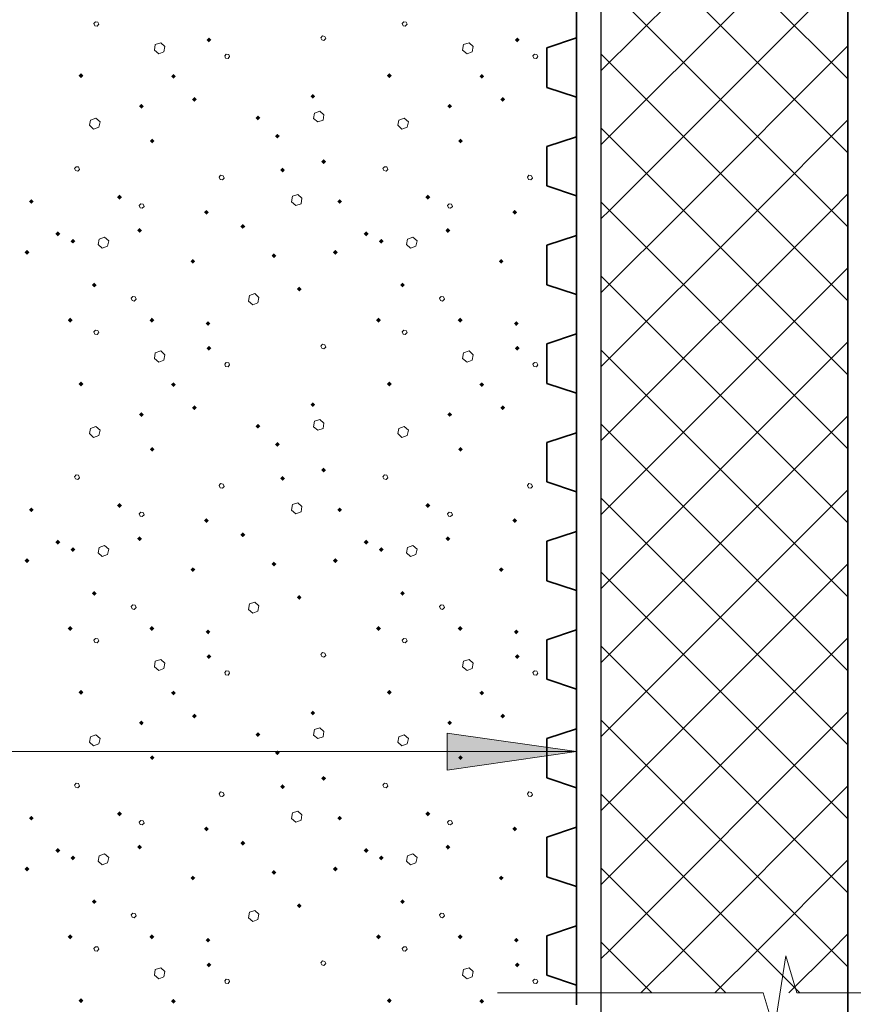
# Model space of a CAD drawing. Header units: millimetres. Extents: x 0 to 21000, y 0 to 14850.
# Tile 24 of 29: x 14638 to 15764, y 10335 to 11666. Entities that reach past the tile are written whole.
import ezdxf

# ---------------------------------------------------------------- set-up
doc = ezdxf.new("R2010")
doc.units = ezdxf.units.MM
doc.layers.add('Standard', color=7, linetype='Continuous', lineweight=25)
doc.layers.add('Стена_ кирп кладка силик нес', color=8, linetype='Continuous', lineweight=70)

msp = doc.modelspace()

# ---------------------------------------------------------------- hatches: boundary and pattern name
at = {"layer": 'Standard', "linetype": 'Continuous', "lineweight": 13, "transparency": 33554687}
msp.add_hatch(color=7, dxfattribs=at).paths.add_polyline_path([(15215.2, 10701.5), (15390.2, 10676.5), (15215.2, 10651.5)], flags=16)
at = {"layer": 'Стена_ кирп кладка силик нес', "linetype": 'Continuous', "lineweight": 13, "transparency": 33554687}
for points in [[(14890.2, 11638.2), (14893.4, 11641.4), (14896.7, 11638.2), (14893.4, 11634.9)], [(15306.8, 11638.2), (15310.1, 11641.4), (15313.3, 11638.2), (15310.1, 11634.9)], [(14717.2, 11589.9), (14720.5, 11593.1), (14723.7, 11589.9), (14720.5, 11586.6)], [(14842.2, 11589), (14845.5, 11592.3), (14848.7, 11589), (14845.5, 11585.8)], [(15133.9, 11589.9), (15137.2, 11593.1), (15140.4, 11589.9), (15137.2, 11586.6)], [(15258.9, 11589), (15262.2, 11592.3), (15265.4, 11589), (15262.2, 11585.8)], [(15030.6, 11561.9), (15033.8, 11565.2), (15037.1, 11561.9), (15033.8, 11558.7)], [(14798.9, 11548.6), (14802.2, 11551.9), (14805.4, 11548.6), (14802.2, 11545.4)], [(14870.6, 11557.8), (14873.8, 11561), (14877.1, 11557.8), (14873.8, 11554.5)], [(15215.6, 11548.6), (15218.8, 11551.9), (15222.1, 11548.6), (15218.8, 11545.4)], [(15287.2, 11557.8), (15290.5, 11561), (15293.7, 11557.8), (15290.5, 11554.5)], [(14956.4, 11532.8), (14959.7, 11536), (14962.9, 11532.8), (14959.7, 11529.5)], [(14982.7, 11508.2), (14985.9, 11511.4), (14989.2, 11508.2), (14985.9, 11504.9)], [(14813.5, 11501.5), (14816.7, 11504.8), (14820, 11501.5), (14816.7, 11498.3)], [(15230.2, 11501.5), (15233.4, 11504.8), (15236.7, 11501.5), (15233.4, 11498.3)], [(15045.2, 11473.6), (15048.4, 11476.9), (15051.7, 11473.6), (15048.4, 11470.4)], [(14989.7, 11462.4), (14993, 11465.6), (14996.2, 11462.4), (14993, 11459.1)], [(14650.2, 11419.9), (14653.4, 11423.1), (14656.7, 11419.9), (14653.4, 11416.6)], [(14769.3, 11425.7), (14772.6, 11428.9), (14775.8, 11425.7), (14772.6, 11422.4)], [(15066.8, 11419.9), (15070.1, 11423.1), (15073.3, 11419.9), (15070.1, 11416.6)], [(15186, 11425.7), (15189.2, 11428.9), (15192.5, 11425.7), (15189.2, 11422.4)], [(14886.8, 11405.3), (14890.1, 11408.5), (14893.3, 11405.3), (14890.1, 11402)], [(15303.5, 11405.3), (15306.7, 11408.5), (15310, 11405.3), (15306.7, 11402)], [(14686, 11376.1), (14689.2, 11379.4), (14692.5, 11376.1), (14689.2, 11372.9)], [(14796.4, 11380.7), (14799.7, 11383.9), (14802.9, 11380.7), (14799.7, 11377.4)], [(14936, 11386.1), (14939.2, 11389.4), (14942.5, 11386.1), (14939.2, 11382.9)], [(15102.7, 11376.1), (15105.9, 11379.4), (15109.2, 11376.1), (15105.9, 11372.9)], [(15213.1, 11380.7), (15216.3, 11383.9), (15219.6, 11380.7), (15216.3, 11377.4)], [(14706.4, 11366.1), (14709.7, 11369.4), (14712.9, 11366.1), (14709.7, 11362.9)], [(15123.1, 11366.1), (15126.3, 11369.4), (15129.6, 11366.1), (15126.3, 11362.9)], [(14644.3, 11351.1), (14647.6, 11354.4), (14650.8, 11351.1), (14647.6, 11347.9)], [(15061, 11351.1), (15064.2, 11354.4), (15067.5, 11351.1), (15064.2, 11347.9)], [(14868.5, 11339), (14871.7, 11342.3), (14875, 11339), (14871.7, 11335.8)], [(14978.1, 11346.5), (14981.3, 11349.8), (14984.6, 11346.5), (14981.3, 11343.3)], [(15285.2, 11339), (15288.4, 11342.3), (15291.7, 11339), (15288.4, 11335.8)], [(14735.2, 11306.9), (14738.4, 11310.2), (14741.7, 11306.9), (14738.4, 11303.7)], [(15151.8, 11306.9), (15155.1, 11310.2), (15158.3, 11306.9), (15155.1, 11303.7)], [(15012.2, 11301.5), (15015.5, 11304.8), (15018.7, 11301.5), (15015.5, 11298.3)], [(14702.7, 11259.4), (14705.9, 11262.7), (14709.2, 11259.4), (14705.9, 11256.2)], [(14813.1, 11259.4), (14816.3, 11262.7), (14819.6, 11259.4), (14816.3, 11256.2)], [(14888.9, 11254.9), (14892.2, 11258.1), (14895.4, 11254.9), (14892.2, 11251.6)], [(15119.3, 11259.4), (15122.6, 11262.7), (15125.8, 11259.4), (15122.6, 11256.2)], [(15229.7, 11259.4), (15233, 11262.7), (15236.2, 11259.4), (15233, 11256.2)], [(15305.6, 11254.9), (15308.8, 11258.1), (15312.1, 11254.9), (15308.8, 11251.6)], [(14890.2, 11221.5), (14893.4, 11224.8), (14896.7, 11221.5), (14893.4, 11218.3)], [(15306.8, 11221.5), (15310.1, 11224.8), (15313.3, 11221.5), (15310.1, 11218.3)], [(14717.2, 11173.2), (14720.5, 11176.4), (14723.7, 11173.2), (14720.5, 11169.9)], [(14842.2, 11172.4), (14845.5, 11175.6), (14848.7, 11172.4), (14845.5, 11169.1)], [(15133.9, 11173.2), (15137.2, 11176.4), (15140.4, 11173.2), (15137.2, 11169.9)], [(15258.9, 11172.4), (15262.2, 11175.6), (15265.4, 11172.4), (15262.2, 11169.1)], [(14870.6, 11141.1), (14873.8, 11144.4), (14877.1, 11141.1), (14873.8, 11137.9)], [(15030.6, 11145.3), (15033.8, 11148.5), (15037.1, 11145.3), (15033.8, 11142)], [(15287.2, 11141.1), (15290.5, 11144.4), (15293.7, 11141.1), (15290.5, 11137.9)], [(14798.9, 11131.9), (14802.2, 11135.2), (14805.4, 11131.9), (14802.2, 11128.7)], [(15215.6, 11131.9), (15218.8, 11135.2), (15222.1, 11131.9), (15218.8, 11128.7)], [(14956.4, 11116.1), (14959.7, 11119.4), (14962.9, 11116.1), (14959.7, 11112.9)], [(14813.5, 11084.9), (14816.7, 11088.1), (14820, 11084.9), (14816.7, 11081.6)], [(14982.7, 11091.5), (14985.9, 11094.8), (14989.2, 11091.5), (14985.9, 11088.3)], [(15230.2, 11084.9), (15233.4, 11088.1), (15236.7, 11084.9), (15233.4, 11081.6)], [(15045.2, 11056.9), (15048.4, 11060.2), (15051.7, 11056.9), (15048.4, 11053.7)], [(14989.7, 11045.7), (14993, 11048.9), (14996.2, 11045.7), (14993, 11042.4)], [(14650.2, 11003.2), (14653.4, 11006.4), (14656.7, 11003.2), (14653.4, 10999.9)], [(14769.3, 11009), (14772.6, 11012.3), (14775.8, 11009), (14772.6, 11005.8)], [(15066.8, 11003.2), (15070.1, 11006.4), (15073.3, 11003.2), (15070.1, 10999.9)], [(15186, 11009), (15189.2, 11012.3), (15192.5, 11009), (15189.2, 11005.8)], [(14886.8, 10988.6), (14890.1, 10991.9), (14893.3, 10988.6), (14890.1, 10985.4)], [(15303.5, 10988.6), (15306.7, 10991.9), (15310, 10988.6), (15306.7, 10985.4)], [(14796.4, 10964), (14799.7, 10967.3), (14802.9, 10964), (14799.7, 10960.8)], [(14936, 10969.4), (14939.2, 10972.7), (14942.5, 10969.4), (14939.2, 10966.2)], [(15213.1, 10964), (15216.3, 10967.3), (15219.6, 10964), (15216.3, 10960.8)], [(14686, 10959.4), (14689.2, 10962.7), (14692.5, 10959.4), (14689.2, 10956.2)], [(14706.4, 10949.4), (14709.7, 10952.7), (14712.9, 10949.4), (14709.7, 10946.2)], [(15102.7, 10959.4), (15105.9, 10962.7), (15109.2, 10959.4), (15105.9, 10956.2)], [(15123.1, 10949.4), (15126.3, 10952.7), (15129.6, 10949.4), (15126.3, 10946.2)], [(14644.3, 10934.4), (14647.6, 10937.7), (14650.8, 10934.4), (14647.6, 10931.2)], [(15061, 10934.4), (15064.2, 10937.7), (15067.5, 10934.4), (15064.2, 10931.2)], [(14868.5, 10922.4), (14871.7, 10925.6), (14875, 10922.4), (14871.7, 10919.1)], [(14978.1, 10929.9), (14981.3, 10933.1), (14984.6, 10929.9), (14981.3, 10926.6)], [(15285.2, 10922.4), (15288.4, 10925.6), (15291.7, 10922.4), (15288.4, 10919.1)], [(14735.2, 10890.3), (14738.4, 10893.5), (14741.7, 10890.3), (14738.4, 10887)], [(15012.2, 10884.9), (15015.5, 10888.1), (15018.7, 10884.9), (15015.5, 10881.6)], [(15151.8, 10890.3), (15155.1, 10893.5), (15158.3, 10890.3), (15155.1, 10887)], [(14702.7, 10842.8), (14705.9, 10846), (14709.2, 10842.8), (14705.9, 10839.5)], [(14813.1, 10842.8), (14816.3, 10846), (14819.6, 10842.8), (14816.3, 10839.5)], [(15119.3, 10842.8), (15122.6, 10846), (15125.8, 10842.8), (15122.6, 10839.5)], [(15229.7, 10842.8), (15233, 10846), (15236.2, 10842.8), (15233, 10839.5)], [(14888.9, 10838.2), (14892.2, 10841.4), (14895.4, 10838.2), (14892.2, 10834.9)], [(15305.6, 10838.2), (15308.8, 10841.4), (15312.1, 10838.2), (15308.8, 10834.9)], [(14890.2, 10804.9), (14893.4, 10808.1), (14896.7, 10804.9), (14893.4, 10801.6)], [(15306.8, 10804.9), (15310.1, 10808.1), (15313.3, 10804.9), (15310.1, 10801.6)], [(14717.2, 10756.5), (14720.5, 10759.8), (14723.7, 10756.5), (14720.5, 10753.3)], [(14842.2, 10755.7), (14845.5, 10758.9), (14848.7, 10755.7), (14845.5, 10752.4)], [(15133.9, 10756.5), (15137.2, 10759.8), (15140.4, 10756.5), (15137.2, 10753.3)], [(15258.9, 10755.7), (15262.2, 10758.9), (15265.4, 10755.7), (15262.2, 10752.4)], [(14870.6, 10724.4), (14873.8, 10727.7), (14877.1, 10724.4), (14873.8, 10721.2)], [(15030.6, 10728.6), (15033.8, 10731.9), (15037.1, 10728.6), (15033.8, 10725.4)], [(15287.2, 10724.4), (15290.5, 10727.7), (15293.7, 10724.4), (15290.5, 10721.2)], [(14798.9, 10715.3), (14802.2, 10718.5), (14805.4, 10715.3), (14802.2, 10712)], [(15215.6, 10715.3), (15218.8, 10718.5), (15222.1, 10715.3), (15218.8, 10712)], [(14956.4, 10699.4), (14959.7, 10702.7), (14962.9, 10699.4), (14959.7, 10696.2)], [(14813.5, 10668.2), (14816.7, 10671.4), (14820, 10668.2), (14816.7, 10664.9)], [(14982.7, 10674.9), (14985.9, 10678.1), (14989.2, 10674.9), (14985.9, 10671.6)], [(15230.2, 10668.2), (15233.4, 10671.4), (15236.7, 10668.2), (15233.4, 10664.9)], [(14989.7, 10629), (14993, 10632.3), (14996.2, 10629), (14993, 10625.8)], [(15045.2, 10640.3), (15048.4, 10643.5), (15051.7, 10640.3), (15048.4, 10637)], [(14769.3, 10592.4), (14772.6, 10595.6), (14775.8, 10592.4), (14772.6, 10589.1)], [(15186, 10592.4), (15189.2, 10595.6), (15192.5, 10592.4), (15189.2, 10589.1)], [(14650.2, 10586.5), (14653.4, 10589.8), (14656.7, 10586.5), (14653.4, 10583.3)], [(15066.8, 10586.5), (15070.1, 10589.8), (15073.3, 10586.5), (15070.1, 10583.3)], [(14886.8, 10571.9), (14890.1, 10575.2), (14893.3, 10571.9), (14890.1, 10568.7)], [(15303.5, 10571.9), (15306.7, 10575.2), (15310, 10571.9), (15306.7, 10568.7)], [(14936, 10552.8), (14939.2, 10556), (14942.5, 10552.8), (14939.2, 10549.5)], [(14686, 10542.8), (14689.2, 10546), (14692.5, 10542.8), (14689.2, 10539.5)], [(14796.4, 10547.4), (14799.7, 10550.6), (14802.9, 10547.4), (14799.7, 10544.1)], [(15102.7, 10542.8), (15105.9, 10546), (15109.2, 10542.8), (15105.9, 10539.5)], [(15213.1, 10547.4), (15216.3, 10550.6), (15219.6, 10547.4), (15216.3, 10544.1)], [(14706.4, 10532.8), (14709.7, 10536), (14712.9, 10532.8), (14709.7, 10529.5)], [(15123.1, 10532.8), (15126.3, 10536), (15129.6, 10532.8), (15126.3, 10529.5)], [(14644.3, 10517.8), (14647.6, 10521), (14650.8, 10517.8), (14647.6, 10514.5)], [(14978.1, 10513.2), (14981.3, 10516.4), (14984.6, 10513.2), (14981.3, 10509.9)], [(15061, 10517.8), (15064.2, 10521), (15067.5, 10517.8), (15064.2, 10514.5)], [(14868.5, 10505.7), (14871.7, 10508.9), (14875, 10505.7), (14871.7, 10502.4)], [(15285.2, 10505.7), (15288.4, 10508.9), (15291.7, 10505.7), (15288.4, 10502.4)], [(14735.2, 10473.6), (14738.4, 10476.9), (14741.7, 10473.6), (14738.4, 10470.4)], [(15151.8, 10473.6), (15155.1, 10476.9), (15158.3, 10473.6), (15155.1, 10470.4)], [(15012.2, 10468.2), (15015.5, 10471.4), (15018.7, 10468.2), (15015.5, 10464.9)], [(14702.7, 10426.1), (14705.9, 10429.4), (14709.2, 10426.1), (14705.9, 10422.9)], [(14813.1, 10426.1), (14816.3, 10429.4), (14819.6, 10426.1), (14816.3, 10422.9)], [(14888.9, 10421.5), (14892.2, 10424.8), (14895.4, 10421.5), (14892.2, 10418.3)], [(15119.3, 10426.1), (15122.6, 10429.4), (15125.8, 10426.1), (15122.6, 10422.9)], [(15229.7, 10426.1), (15233, 10429.4), (15236.2, 10426.1), (15233, 10422.9)], [(15305.6, 10421.5), (15308.8, 10424.8), (15312.1, 10421.5), (15308.8, 10418.3)], [(14890.2, 10388.2), (14893.4, 10391.4), (14896.7, 10388.2), (14893.4, 10384.9)], [(15306.8, 10388.2), (15310.1, 10391.4), (15313.3, 10388.2), (15310.1, 10384.9)], [(14717.2, 10339.9), (14720.5, 10343.1), (14723.7, 10339.9), (14720.5, 10336.6)], [(14842.2, 10339), (14845.5, 10342.3), (14848.7, 10339), (14845.5, 10335.8)], [(15133.9, 10339.9), (15137.2, 10343.1), (15140.4, 10339.9), (15137.2, 10336.6)], [(15258.9, 10339), (15262.2, 10342.3), (15265.4, 10339), (15262.2, 10335.8)]]:
    msp.add_hatch(color=7, dxfattribs=at).paths.add_polyline_path(points, flags=16)

# ---------------------------------------------------------------- linework, layer by layer
at = {"layer": 'Standard', "color": 7, "linetype": 'Continuous', "lineweight": 35, "transparency": 33554687}
for p, q in [((15390.2, 13000.8), (15390.2, 10334.1)), ((15390.2, 11694.1), (15390.2, 11640.8)), ((15390.2, 11640.8), (15350.2, 11627.4)), ((15350.2, 11627.4), (15350.2, 11574.1)), ((15350.2, 11574.1), (15390.2, 11560.8)), ((15390.2, 11560.8), (15390.2, 11507.4)), ((15390.2, 11507.4), (15350.2, 11494.1)), ((15350.2, 11494.1), (15350.2, 11440.8)), ((15350.2, 11440.8), (15390.2, 11427.4)), ((15390.2, 11427.4), (15390.2, 11374.1)), ((15390.2, 11374.1), (15350.2, 11360.8)), ((15350.2, 11360.8), (15350.2, 11307.4)), ((15350.2, 11307.4), (15390.2, 11294.1)), ((15390.2, 11294.1), (15390.2, 11240.8)), ((15390.2, 11240.8), (15350.2, 11227.4)), ((15350.2, 11227.4), (15350.2, 11174.1)), ((15350.2, 11174.1), (15390.2, 11160.8)), ((15390.2, 11160.8), (15390.2, 11107.4)), ((15390.2, 11107.4), (15350.2, 11094.1)), ((15350.2, 11094.1), (15350.2, 11040.8)), ((15350.2, 11040.8), (15390.2, 11027.4)), ((15390.2, 11027.4), (15390.2, 10974.1)), ((15390.2, 10974.1), (15350.2, 10960.8)), ((15350.2, 10960.8), (15350.2, 10907.4)), ((15350.2, 10907.4), (15390.2, 10894.1)), ((15390.2, 10894.1), (15390.2, 10840.8)), ((15390.2, 10840.8), (15350.2, 10827.4)), ((15350.2, 10827.4), (15350.2, 10774.1)), ((15350.2, 10774.1), (15390.2, 10760.8)), ((15390.2, 10760.8), (15390.2, 10707.4)), ((15390.2, 10707.4), (15350.2, 10694.1)), ((15350.2, 10694.1), (15350.2, 10640.8)), ((15350.2, 10640.8), (15390.2, 10627.4)), ((15390.2, 10627.4), (15390.2, 10574.1)), ((15390.2, 10574.1), (15350.2, 10560.8)), ((15350.2, 10560.8), (15350.2, 10507.4)), ((15350.2, 10507.4), (15390.2, 10494.1)), ((15390.2, 10494.1), (15390.2, 10440.8)), ((15390.2, 10440.8), (15350.2, 10427.4)), ((15350.2, 10427.4), (15350.2, 10374.1)), ((15350.2, 10374.1), (15390.2, 10360.8)), ((15390.2, 10360.8), (15390.2, 10334.1))]:
    msp.add_line(p, q, dxfattribs=at)
at = {"layer": 'Standard', "color": 9, "linetype": 'Continuous', "lineweight": 13, "transparency": 33554687}
for p, q in [((15423.6, 11596.7), (15756.9, 11930)), ((15423.6, 11918.9), (15756.9, 11585.5)), ((15423.6, 11496.7), (15756.9, 11830)), ((15423.6, 11818.9), (15756.9, 11485.5)), ((15434.7, 11407.8), (15756.9, 11730)), ((15423.6, 11718.9), (15734.7, 11407.8)), ((15534.7, 11407.8), (15756.9, 11630)), ((15423.6, 11618.9), (15634.7, 11407.8)), ((15634.7, 11407.8), (15756.9, 11530)), ((15423.6, 11518.9), (15534.7, 11407.8)), ((15734.7, 11407.8), (15756.9, 11430)), ((15423.6, 11418.9), (15434.7, 11407.8)), ((15423.6, 11396.7), (15434.7, 11407.8)), ((15423.6, 11296.7), (15534.7, 11407.8)), ((15423.6, 11196.7), (15634.7, 11407.8)), ((15423.6, 11096.7), (15734.7, 11407.8)), ((15434.7, 11407.8), (15756.9, 11085.5)), ((15534.7, 11407.8), (15756.9, 11185.5)), ((15634.7, 11407.8), (15756.9, 11285.5)), ((15734.7, 11407.8), (15756.9, 11385.5)), ((15423.6, 10996.7), (15756.9, 11330)), ((15423.6, 11318.9), (15756.9, 10985.5)), ((15423.6, 10896.7), (15756.9, 11230)), ((15423.6, 11218.9), (15756.9, 10885.5)), ((15423.6, 10796.7), (15756.9, 11130)), ((15423.6, 11118.9), (15756.9, 10785.5)), ((15423.6, 10696.7), (15756.9, 11030)), ((15423.6, 11018.9), (15756.9, 10685.5)), ((15423.6, 10596.7), (15756.9, 10930)), ((15423.6, 10918.9), (15756.9, 10585.5)), ((15423.6, 10496.7), (15756.9, 10830)), ((15423.6, 10818.9), (15756.9, 10485.5)), ((15434.7, 10407.8), (15756.9, 10730)), ((15423.6, 10718.9), (15734.7, 10407.8)), ((15423.6, 10618.9), (15634.7, 10407.8)), ((15534.7, 10407.8), (15756.9, 10630)), ((15634.7, 10407.8), (15756.9, 10530)), ((15423.6, 10518.9), (15534.7, 10407.8)), ((15423.6, 10418.9), (15434.7, 10407.8)), ((15734.7, 10407.8), (15756.9, 10430)), ((15423.6, 10396.7), (15434.7, 10407.8)), ((15434.7, 10407.8), (15492.2, 10350.3)), ((15477.1, 10350.3), (15534.7, 10407.8)), ((15534.7, 10407.8), (15592.2, 10350.3)), ((15577.1, 10350.3), (15634.7, 10407.8)), ((15634.7, 10407.8), (15692.2, 10350.3)), ((15677.1, 10350.3), (15734.7, 10407.8)), ((15734.7, 10407.8), (15756.9, 10385.5))]:
    msp.add_line(p, q, dxfattribs=at)
at = {"layer": 'Standard', "color": 7, "linetype": 'Continuous', "lineweight": 13, "transparency": 33554687}
for p, q in [((15215.2, 10651.5), (15215.2, 10701.5)), ((15215.2, 10701.5), (15390.2, 10676.5)), ((15390.2, 10676.5), (10700.2, 10676.5)), ((15215.2, 10676.5), (15202.7, 10676.5)), ((15390.2, 10676.5), (15215.2, 10651.5)), ((15390.2, 10676.5), (15390.2, 10676.5)), ((15390.2, 10676.5), (15390.2, 10676.5)), ((15390.2, 10676.5), (15390.2, 10676.5)), ((15657.6, 10300.3), (15672.9, 10400.3)), ((15672.9, 10400.3), (15688.1, 10350.3)), ((15283.6, 10350.3), (15642.3, 10350.3)), ((15642.3, 10350.3), (15657.6, 10300.3)), ((15688.1, 10350.3), (16046.9, 10350.3))]:
    msp.add_line(p, q, dxfattribs=at)
at = {"layer": 'Standard', "color": 251, "linetype": 'Continuous', "lineweight": 25, "true_color": 0x656565, "transparency": 33554687}
for points in [[(15423.6, 8577.6), (15423.6, 13000.8), (15756.9, 13000.8), (15756.9, 10250.3)], [(15423.6, 8577.6), (15504, 8577.6), (15756.9, 8812.1), (15756.9, 13000.8)]]:
    msp.add_lwpolyline(points, dxfattribs=at)
at = {"layer": 'Стена_ кирп кладка силик нес', "color": 253, "linetype": 'Continuous', "lineweight": 13, "true_color": 0xababab, "transparency": 33554687}
for points in [[(14739.2, 11657.4), (14742.2, 11656.9), (14744.7, 11659.4), (14743.4, 11662.4), (14740.1, 11662.8), (14738, 11660.3), (14739.2, 11657.4)], [(15155.9, 11657.4), (15158.8, 11656.9), (15161.3, 11659.4), (15160.1, 11662.4), (15156.7, 11662.8), (15154.7, 11660.3), (15155.9, 11657.4)], [(15045.9, 11638.2), (15048.8, 11637.4), (15051.3, 11639.9), (15050.1, 11642.8), (15046.7, 11643.6), (15044.7, 11641.1), (15045.9, 11638.2)], [(14833.8, 11629.4), (14828.4, 11634.4), (14820.9, 11631.9), (14819.7, 11624.4), (14825.5, 11619.4), (14832.6, 11621.9), (14833.8, 11629.4)], [(15250.5, 11629.4), (15245.1, 11634.4), (15237.6, 11631.9), (15236.3, 11624.4), (15242.2, 11619.4), (15249.2, 11621.9), (15250.5, 11629.4)], [(14915.9, 11613.6), (14919.2, 11613.2), (14921.3, 11615.7), (14920.1, 11618.6), (14916.7, 11619), (14914.7, 11616.5), (14915.9, 11613.6)], [(15332.6, 11613.6), (15335.9, 11613.2), (15338, 11615.7), (15336.7, 11618.6), (15333.4, 11619), (15331.3, 11616.5), (15332.6, 11613.6)], [(15048.8, 11536.9), (15043.4, 11541.9), (15036.3, 11539.4), (15034.7, 11531.9), (15040.5, 11527.4), (15047.6, 11529.9), (15048.8, 11536.9)], [(14746.3, 11527.4), (14740.5, 11532.4), (14733.4, 11529.9), (14732.2, 11522.8), (14737.6, 11517.8), (14744.7, 11520.3), (14746.3, 11527.4)], [(15163, 11527.4), (15157.2, 11532.4), (15150.1, 11529.9), (15148.8, 11522.8), (15154.2, 11517.8), (15161.3, 11520.3), (15163, 11527.4)], [(14713, 11461.5), (14716.3, 11460.7), (14718.4, 11463.2), (14717.2, 11466.5), (14714.2, 11466.9), (14711.7, 11464.4), (14713, 11461.5)], [(15129.7, 11461.5), (15133, 11460.7), (15135.1, 11463.2), (15133.8, 11466.5), (15130.9, 11466.9), (15128.4, 11464.4), (15129.7, 11461.5)], [(14908.4, 11449.4), (14911.7, 11449), (14913.8, 11451.5), (14912.6, 11454.4), (14909.2, 11455.3), (14907.2, 11452.8), (14908.4, 11449.4)], [(15325.1, 11449.4), (15328.4, 11449), (15330.5, 11451.5), (15329.2, 11454.4), (15325.9, 11455.3), (15323.8, 11452.8), (15325.1, 11449.4)], [(14800.5, 11411.1), (14803.4, 11410.7), (14805.9, 11413.2), (14804.7, 11416.1), (14801.3, 11416.5), (14799.2, 11414.4), (14800.5, 11411.1)], [(15019.2, 11424.4), (15013.4, 11429.4), (15006.3, 11426.9), (15005.1, 11419.4), (15010.9, 11414.4), (15018, 11416.9), (15019.2, 11424.4)], [(15217.2, 11411.1), (15220.1, 11410.7), (15222.6, 11413.2), (15221.3, 11416.1), (15218, 11416.5), (15215.9, 11414.4), (15217.2, 11411.1)], [(14758, 11366.5), (14752.2, 11371.5), (14745.1, 11369), (14743.8, 11361.5), (14749.2, 11356.9), (14756.3, 11359.4), (14758, 11366.5)], [(15174.7, 11366.5), (15168.8, 11371.5), (15161.7, 11369), (15160.5, 11361.5), (15165.9, 11356.9), (15173, 11359.4), (15174.7, 11366.5)], [(14789.7, 11286.1), (14792.6, 11285.3), (14795.1, 11287.8), (14793.8, 11291.1), (14790.5, 11291.5), (14788.4, 11289), (14789.7, 11286.1)], [(14960.9, 11290.3), (14955.5, 11295.3), (14948.4, 11292.8), (14946.7, 11285.3), (14952.6, 11280.3), (14959.7, 11282.8), (14960.9, 11290.3)], [(15206.3, 11286.1), (15209.2, 11285.3), (15211.7, 11287.8), (15210.5, 11291.1), (15207.2, 11291.5), (15205.1, 11289), (15206.3, 11286.1)], [(14739.2, 11240.7), (14742.2, 11240.3), (14744.7, 11242.8), (14743.4, 11245.7), (14740.1, 11246.1), (14738, 11243.6), (14739.2, 11240.7)], [(15155.9, 11240.7), (15158.8, 11240.3), (15161.3, 11242.8), (15160.1, 11245.7), (15156.7, 11246.1), (15154.7, 11243.6), (15155.9, 11240.7)], [(14833.8, 11212.8), (14828.4, 11217.8), (14820.9, 11215.3), (14819.7, 11207.8), (14825.5, 11202.8), (14832.6, 11205.3), (14833.8, 11212.8)], [(15045.9, 11221.5), (15048.8, 11220.7), (15051.3, 11223.2), (15050.1, 11226.1), (15046.7, 11226.9), (15044.7, 11224.4), (15045.9, 11221.5)], [(15250.5, 11212.8), (15245.1, 11217.8), (15237.6, 11215.3), (15236.3, 11207.8), (15242.2, 11202.8), (15249.2, 11205.3), (15250.5, 11212.8)], [(14915.9, 11196.9), (14919.2, 11196.5), (14921.3, 11199), (14920.1, 11201.9), (14916.7, 11202.4), (14914.7, 11199.9), (14915.9, 11196.9)], [(15332.6, 11196.9), (15335.9, 11196.5), (15338, 11199), (15336.7, 11201.9), (15333.4, 11202.4), (15331.3, 11199.9), (15332.6, 11196.9)], [(15048.8, 11120.3), (15043.4, 11125.3), (15036.3, 11122.8), (15034.7, 11115.3), (15040.5, 11110.7), (15047.6, 11113.2), (15048.8, 11120.3)], [(14746.3, 11110.7), (14740.5, 11115.7), (14733.4, 11113.2), (14732.2, 11106.1), (14737.6, 11101.1), (14744.7, 11103.6), (14746.3, 11110.7)], [(15163, 11110.7), (15157.2, 11115.7), (15150.1, 11113.2), (15148.8, 11106.1), (15154.2, 11101.1), (15161.3, 11103.6), (15163, 11110.7)], [(14713, 11044.9), (14716.3, 11044), (14718.4, 11046.5), (14717.2, 11049.9), (14714.2, 11050.3), (14711.7, 11047.8), (14713, 11044.9)], [(15129.7, 11044.9), (15133, 11044), (15135.1, 11046.5), (15133.8, 11049.9), (15130.9, 11050.3), (15128.4, 11047.8), (15129.7, 11044.9)], [(14908.4, 11032.8), (14911.7, 11032.4), (14913.8, 11034.9), (14912.6, 11037.8), (14909.2, 11038.6), (14907.2, 11036.1), (14908.4, 11032.8)], [(15325.1, 11032.8), (15328.4, 11032.4), (15330.5, 11034.9), (15329.2, 11037.8), (15325.9, 11038.6), (15323.8, 11036.1), (15325.1, 11032.8)], [(15019.2, 11007.8), (15013.4, 11012.8), (15006.3, 11010.3), (15005.1, 11002.8), (15010.9, 10997.8), (15018, 11000.3), (15019.2, 11007.8)], [(14800.5, 10994.4), (14803.4, 10994), (14805.9, 10996.5), (14804.7, 10999.4), (14801.3, 10999.9), (14799.2, 10997.8), (14800.5, 10994.4)], [(15217.2, 10994.4), (15220.1, 10994), (15222.6, 10996.5), (15221.3, 10999.4), (15218, 10999.9), (15215.9, 10997.8), (15217.2, 10994.4)], [(14758, 10949.9), (14752.2, 10954.9), (14745.1, 10952.4), (14743.8, 10944.9), (14749.2, 10940.3), (14756.3, 10942.8), (14758, 10949.9)], [(15174.7, 10949.9), (15168.8, 10954.9), (15161.7, 10952.4), (15160.5, 10944.9), (15165.9, 10940.3), (15173, 10942.8), (15174.7, 10949.9)], [(14789.7, 10869.4), (14792.6, 10868.6), (14795.1, 10871.1), (14793.8, 10874.4), (14790.5, 10874.9), (14788.4, 10872.4), (14789.7, 10869.4)], [(14960.9, 10873.6), (14955.5, 10878.6), (14948.4, 10876.1), (14946.7, 10868.6), (14952.6, 10863.6), (14959.7, 10866.1), (14960.9, 10873.6)], [(15206.3, 10869.4), (15209.2, 10868.6), (15211.7, 10871.1), (15210.5, 10874.4), (15207.2, 10874.9), (15205.1, 10872.4), (15206.3, 10869.4)], [(14739.2, 10824), (14742.2, 10823.6), (14744.7, 10826.1), (14743.4, 10829), (14740.1, 10829.4), (14738, 10826.9), (14739.2, 10824)], [(15155.9, 10824), (15158.8, 10823.6), (15161.3, 10826.1), (15160.1, 10829), (15156.7, 10829.4), (15154.7, 10826.9), (15155.9, 10824)], [(15045.9, 10804.9), (15048.8, 10804), (15051.3, 10806.5), (15050.1, 10809.4), (15046.7, 10810.3), (15044.7, 10807.8), (15045.9, 10804.9)], [(14833.8, 10796.1), (14828.4, 10801.1), (14820.9, 10798.6), (14819.7, 10791.1), (14825.5, 10786.1), (14832.6, 10788.6), (14833.8, 10796.1)], [(15250.5, 10796.1), (15245.1, 10801.1), (15237.6, 10798.6), (15236.3, 10791.1), (15242.2, 10786.1), (15249.2, 10788.6), (15250.5, 10796.1)], [(14915.9, 10780.3), (14919.2, 10779.9), (14921.3, 10782.4), (14920.1, 10785.3), (14916.7, 10785.7), (14914.7, 10783.2), (14915.9, 10780.3)], [(15332.6, 10780.3), (15335.9, 10779.9), (15338, 10782.4), (15336.7, 10785.3), (15333.4, 10785.7), (15331.3, 10783.2), (15332.6, 10780.3)], [(14746.3, 10694), (14740.5, 10699), (14733.4, 10696.5), (14732.2, 10689.4), (14737.6, 10684.4), (14744.7, 10686.9), (14746.3, 10694)], [(15048.8, 10703.6), (15043.4, 10708.6), (15036.3, 10706.1), (15034.7, 10698.6), (15040.5, 10694), (15047.6, 10696.5), (15048.8, 10703.6)], [(15163, 10694), (15157.2, 10699), (15150.1, 10696.5), (15148.8, 10689.4), (15154.2, 10684.4), (15161.3, 10686.9), (15163, 10694)], [(14713, 10628.2), (14716.3, 10627.4), (14718.4, 10629.9), (14717.2, 10633.2), (14714.2, 10633.6), (14711.7, 10631.1), (14713, 10628.2)], [(15129.7, 10628.2), (15133, 10627.4), (15135.1, 10629.9), (15133.8, 10633.2), (15130.9, 10633.6), (15128.4, 10631.1), (15129.7, 10628.2)], [(14908.4, 10616.1), (14911.7, 10615.7), (14913.8, 10618.2), (14912.6, 10621.1), (14909.2, 10621.9), (14907.2, 10619.4), (14908.4, 10616.1)], [(15325.1, 10616.1), (15328.4, 10615.7), (15330.5, 10618.2), (15329.2, 10621.1), (15325.9, 10621.9), (15323.8, 10619.4), (15325.1, 10616.1)], [(15019.2, 10591.1), (15013.4, 10596.1), (15006.3, 10593.6), (15005.1, 10586.1), (15010.9, 10581.1), (15018, 10583.6), (15019.2, 10591.1)], [(14800.5, 10577.8), (14803.4, 10577.4), (14805.9, 10579.9), (14804.7, 10582.8), (14801.3, 10583.2), (14799.2, 10581.1), (14800.5, 10577.8)], [(15217.2, 10577.8), (15220.1, 10577.4), (15222.6, 10579.9), (15221.3, 10582.8), (15218, 10583.2), (15215.9, 10581.1), (15217.2, 10577.8)], [(14758, 10533.2), (14752.2, 10538.2), (14745.1, 10535.7), (14743.8, 10528.2), (14749.2, 10523.6), (14756.3, 10526.1), (14758, 10533.2)], [(15174.7, 10533.2), (15168.8, 10538.2), (15161.7, 10535.7), (15160.5, 10528.2), (15165.9, 10523.6), (15173, 10526.1), (15174.7, 10533.2)], [(14960.9, 10456.9), (14955.5, 10461.9), (14948.4, 10459.4), (14946.7, 10451.9), (14952.6, 10446.9), (14959.7, 10449.4), (14960.9, 10456.9)], [(14789.7, 10452.8), (14792.6, 10451.9), (14795.1, 10454.4), (14793.8, 10457.8), (14790.5, 10458.2), (14788.4, 10455.7), (14789.7, 10452.8)], [(15206.3, 10452.8), (15209.2, 10451.9), (15211.7, 10454.4), (15210.5, 10457.8), (15207.2, 10458.2), (15205.1, 10455.7), (15206.3, 10452.8)], [(14739.2, 10407.4), (14742.2, 10406.9), (14744.7, 10409.4), (14743.4, 10412.4), (14740.1, 10412.8), (14738, 10410.3), (14739.2, 10407.4)], [(15155.9, 10407.4), (15158.8, 10406.9), (15161.3, 10409.4), (15160.1, 10412.4), (15156.7, 10412.8), (15154.7, 10410.3), (15155.9, 10407.4)], [(15045.9, 10388.2), (15048.8, 10387.4), (15051.3, 10389.9), (15050.1, 10392.8), (15046.7, 10393.6), (15044.7, 10391.1), (15045.9, 10388.2)], [(14833.8, 10379.4), (14828.4, 10384.4), (14820.9, 10381.9), (14819.7, 10374.4), (14825.5, 10369.4), (14832.6, 10371.9), (14833.8, 10379.4)], [(15250.5, 10379.4), (15245.1, 10384.4), (15237.6, 10381.9), (15236.3, 10374.4), (15242.2, 10369.4), (15249.2, 10371.9), (15250.5, 10379.4)], [(14915.9, 10363.6), (14919.2, 10363.2), (14921.3, 10365.7), (14920.1, 10368.6), (14916.7, 10369), (14914.7, 10366.5), (14915.9, 10363.6)], [(15332.6, 10363.6), (15335.9, 10363.2), (15338, 10365.7), (15336.7, 10368.6), (15333.4, 10369), (15331.3, 10366.5), (15332.6, 10363.6)]]:
    msp.add_lwpolyline(points, dxfattribs=at)

doc.saveas('drawing.dxf')
